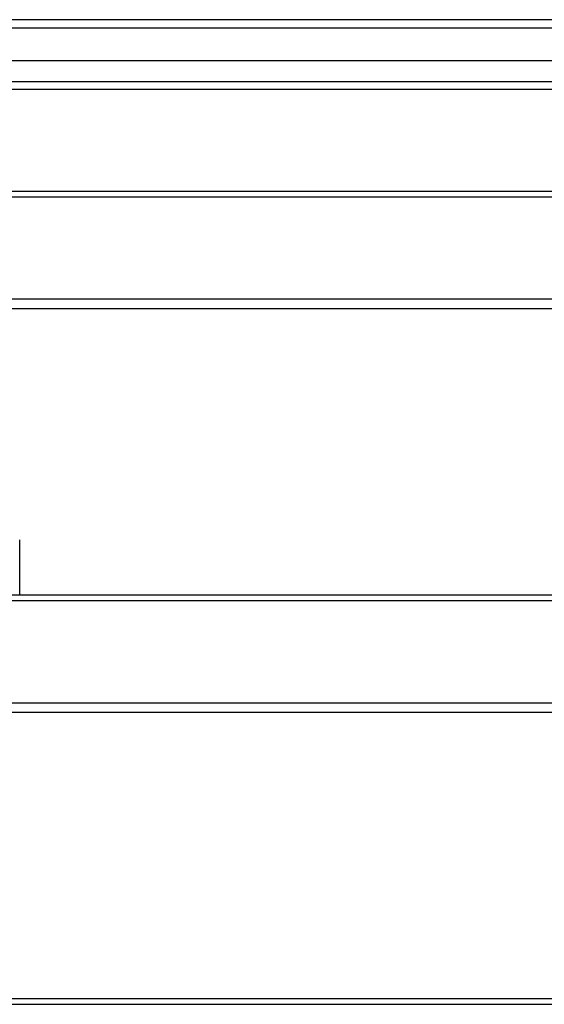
# Model space of a CAD drawing. Header units: inches. Extents: x 32 to 80, y 14.9 to 43.2.
# Tile 38 of 63: x 49.5 to 56, y 29.9 to 42.1. Entities that reach past the tile are written whole.
import ezdxf

# ---------------------------------------------------------------- set-up
doc = ezdxf.new("R2010")
doc.units = ezdxf.units.IN
doc.header["$MEASUREMENT"] = 0
doc.layers.add('Visible Edges(ANSI)', color=7, linetype='Continuous', lineweight=25)
doc.layers.add('Visible Tangent Edges(ANSI)', color=7, linetype='Continuous', lineweight=25)

msp = doc.modelspace()

# ---------------------------------------------------------------- linework, layer by layer
at = {"layer": 'Visible Edges(ANSI)'}
for p, q in [((79.937, 42.067), (32.135, 42.067)), ((79.327, 41.556), (32.745, 41.556)), ((79.139, 41.201), (32.933, 41.201)), ((42.536, 39.945), (78.536, 39.945)), ((78.536, 38.488), (42.536, 38.488)), ((49.536, 34.945), (49.536, 35.627)), ((42.536, 34.945), (78.536, 34.945)), ((78.536, 33.488), (42.536, 33.488)), ((42.536, 29.945), (78.536, 29.945))]:
    msp.add_line(p, q, dxfattribs=at)
at = {"layer": 'Visible Tangent Edges(ANSI)'}
for p, q in [((32.135, 41.968), (79.937, 41.968)), ((32.803, 41.3), (79.269, 41.3)), ((42.536, 39.875), (78.536, 39.875)), ((78.536, 38.605), (42.536, 38.605)), ((42.536, 34.875), (78.536, 34.875)), ((78.536, 33.605), (42.536, 33.605)), ((42.536, 29.875), (78.536, 29.875))]:
    msp.add_line(p, q, dxfattribs=at)

doc.saveas('drawing.dxf')
